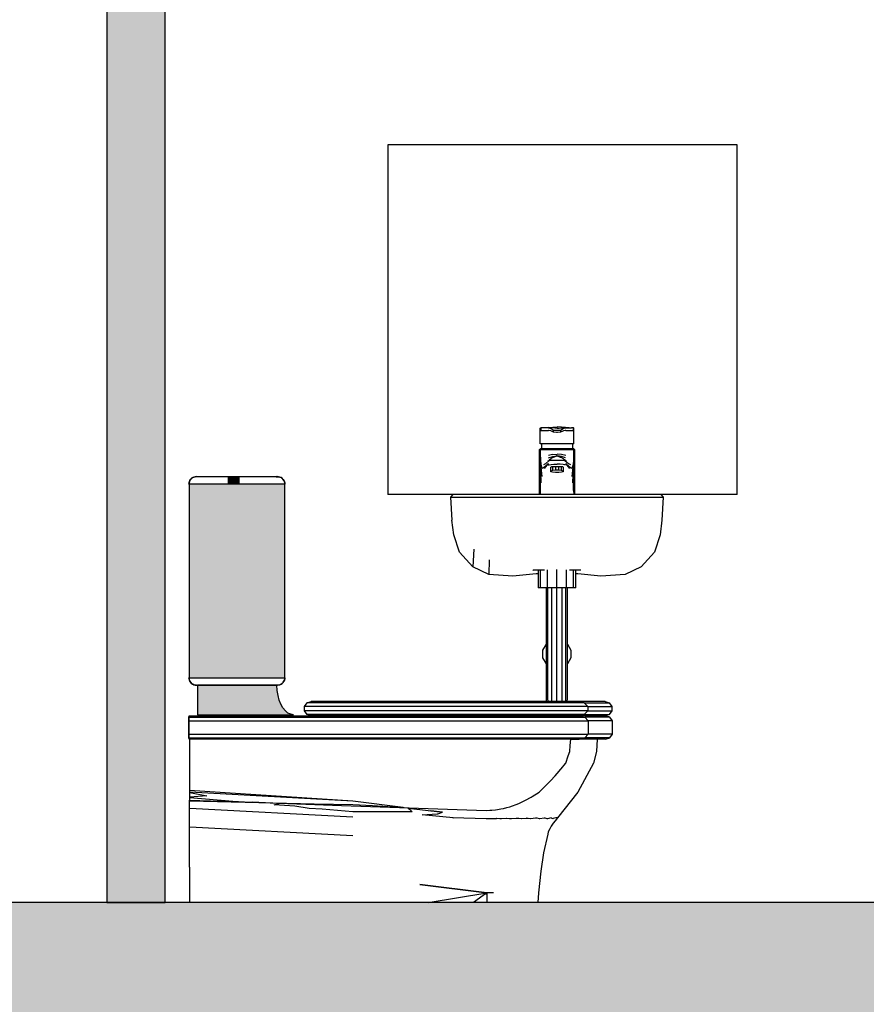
# Model space of a CAD drawing. Header units: metres. Extents: x -1 to 430, y -65 to 31.
# Tile 6 of 36: x 300.2 to 301.66, y -58.48 to -56.8. Entities that reach past the tile are written whole.
import ezdxf

# ---------------------------------------------------------------- set-up
doc = ezdxf.new("R2010")
doc.units = ezdxf.units.M
doc.linetypes.add('CONTINUA', pattern=[0])
doc.layers.add('+++++ CÀLCUL SECCIÓ E', color=7, linetype='CONTINUA', lineweight=25)

msp = doc.modelspace()

# ---------------------------------------------------------------- hatches: boundary and pattern name
at = {"layer": '+++++ CÀLCUL SECCIÓ E', "linetype": 'CONTINUA', "lineweight": 25, "true_color": 0xa0a0a0, "transparency": 33554687}
msp.add_hatch(color=253, dxfattribs=at).paths.add_polyline_path([(300.4517, -55.31), (300.3517, -55.31), (300.3517, -58.31), (300.4517, -58.31)])
at = {"layer": '+++++ CÀLCUL SECCIÓ E', "linetype": 'CONTINUA', "lineweight": 25, "true_color": 0x656565, "transparency": 33554687}
for points in [[(300.6571, -57.592), (300.4928, -57.592), (300.4928, -57.9245), (300.6571, -57.9245)], [(300.5786, -57.591), (300.5786, -57.5794), (300.5598, -57.5794), (300.5598, -57.591)], [(300.6627, -57.9851), (300.6582, -57.9813), (300.6541, -57.9763), (300.6506, -57.97), (300.6477, -57.9628), (300.6456, -57.9548), (300.6443, -57.9463), (300.6438, -57.9375), (300.5074, -57.9375), (300.5074, -57.988), (300.6719, -57.988), (300.6676, -57.9873)]]:
    msp.add_hatch(color=251, dxfattribs=at).paths.add_polyline_path(points)
at = {"layer": '+++++ CÀLCUL SECCIÓ E', "linetype": 'CONTINUA', "lineweight": 25, "true_color": 0xababab, "transparency": 33554687}
msp.add_hatch(color=253, dxfattribs=at).paths.add_polyline_path([(313.5826, -58.31), (279.9437, -58.31), (279.9437, -58.66), (313.5826, -58.66)])

# ---------------------------------------------------------------- linework, layer by layer
at = {"layer": '+++++ CÀLCUL SECCIÓ E', "color": 7, "linetype": 'CONTINUA', "lineweight": 25, "transparency": 33554687}
for p, q in [((300.3517, -55.31), (300.3517, -58.31)), ((300.4517, -58.31), (300.4517, -55.31)), ((300.8341, -57.01), (300.8341, -57.61)), ((301.4341, -57.01), (300.8341, -57.01)), ((301.4341, -57.61), (301.4341, -57.01)), ((301.0957, -57.4963), (301.0967, -57.4956)), ((301.0957, -57.523), (301.0957, -57.4963)), ((301.0967, -57.4956), (301.0967, -57.5)), ((301.0967, -57.5), (301.0967, -57.4956)), ((301.0997, -57.4956), (301.0967, -57.4956)), ((301.0967, -57.5), (301.0997, -57.5)), ((301.1097, -57.4956), (301.0997, -57.4956)), ((301.0997, -57.5), (301.1097, -57.5)), ((301.1103, -57.495), (301.1042, -57.4956)), ((301.1107, -57.4958), (301.1097, -57.4956)), ((301.1097, -57.4956), (301.1145, -57.4956)), ((301.1107, -57.5), (301.1097, -57.5)), ((301.1103, -57.495), (301.1172, -57.4945)), ((301.1107, -57.4958), (301.1139, -57.497)), ((301.1139, -57.501), (301.1107, -57.5)), ((301.1139, -57.497), (301.1161, -57.498)), ((301.1161, -57.502), (301.1139, -57.501)), ((301.1182, -57.4957), (301.1145, -57.4956)), ((301.1161, -57.498), (301.1188, -57.4995)), ((301.1188, -57.503), (301.1161, -57.502)), ((301.1172, -57.4945), (301.1247, -57.494)), ((301.121, -57.4959), (301.1182, -57.4957)), ((301.1188, -57.503), (301.1188, -57.4995)), ((301.1188, -57.4995), (301.1238, -57.4995)), ((301.1238, -57.5035), (301.1188, -57.503)), ((301.1229, -57.4959), (301.121, -57.4959)), ((301.1242, -57.496), (301.1229, -57.4959)), ((301.1238, -57.4995), (301.1256, -57.4995)), ((301.1256, -57.5035), (301.1238, -57.5035)), ((301.1247, -57.496), (301.1242, -57.496)), ((301.1247, -57.496), (301.1247, -57.494)), ((301.1322, -57.4945), (301.1247, -57.494)), ((301.1247, -57.496), (301.1252, -57.496)), ((301.1252, -57.496), (301.1265, -57.4959)), ((301.1256, -57.4995), (301.1306, -57.4995)), ((301.1306, -57.503), (301.1256, -57.5035)), ((301.1265, -57.4959), (301.1284, -57.4959)), ((301.1284, -57.4959), (301.1312, -57.4957)), ((301.1306, -57.4995), (301.1333, -57.498)), ((301.1306, -57.4995), (301.1306, -57.503)), ((301.1333, -57.502), (301.1306, -57.503)), ((301.1312, -57.4957), (301.1349, -57.4956)), ((301.1391, -57.495), (301.1322, -57.4945)), ((301.1333, -57.498), (301.1355, -57.497)), ((301.1355, -57.501), (301.1333, -57.502)), ((301.1349, -57.4956), (301.1397, -57.4956)), ((301.1355, -57.497), (301.1387, -57.4958)), ((301.1387, -57.5), (301.1355, -57.501)), ((301.1387, -57.4958), (301.1397, -57.4956)), ((301.1397, -57.5), (301.1387, -57.5)), ((301.1452, -57.4956), (301.1391, -57.495)), ((301.1397, -57.4956), (301.1497, -57.4956)), ((301.1397, -57.5), (301.1497, -57.5)), ((301.1527, -57.4956), (301.1497, -57.4956)), ((301.1497, -57.5), (301.1527, -57.5)), ((301.1527, -57.5), (301.1527, -57.4956)), ((301.1537, -57.4963), (301.1527, -57.4956)), ((301.1527, -57.5), (301.1527, -57.4956)), ((301.1537, -57.523), (301.1537, -57.4963)), ((301.0967, -57.523), (301.0957, -57.523)), ((301.0996, -57.523), (301.0967, -57.523)), ((301.0977, -57.523), (301.0977, -57.531)), ((301.1042, -57.523), (301.0996, -57.523)), ((301.1103, -57.523), (301.1042, -57.523)), ((301.1172, -57.523), (301.1103, -57.523)), ((301.1247, -57.523), (301.1172, -57.523)), ((301.1322, -57.523), (301.1247, -57.523)), ((301.1391, -57.523), (301.1322, -57.523)), ((301.1452, -57.523), (301.1391, -57.523)), ((301.1498, -57.523), (301.1452, -57.523)), ((301.1527, -57.523), (301.1498, -57.523)), ((301.1517, -57.531), (301.1517, -57.523)), ((301.1537, -57.523), (301.1527, -57.523)), ((301.0947, -57.533), (301.0967, -57.531)), ((301.0947, -57.61), (301.0947, -57.533)), ((301.0947, -57.533), (301.0958, -57.533)), ((301.0987, -57.533), (301.0958, -57.533)), ((301.0958, -57.533), (301.0958, -57.5398)), ((301.0958, -57.533), (301.0987, -57.533)), ((301.0958, -57.61), (301.0958, -57.5398)), ((301.0958, -57.5398), (301.0961, -57.551)), ((301.0964, -57.603), (301.0958, -57.5398)), ((301.0967, -57.531), (301.0977, -57.531)), ((301.0967, -57.531), (301.0977, -57.531)), ((301.0977, -57.531), (301.1005, -57.531)), ((301.0977, -57.531), (301.1005, -57.531)), ((301.1035, -57.533), (301.0987, -57.533)), ((301.0987, -57.533), (301.1035, -57.533)), ((301.1005, -57.531), (301.1049, -57.531)), ((301.1005, -57.531), (301.1049, -57.531)), ((301.1098, -57.533), (301.1035, -57.533)), ((301.1035, -57.533), (301.1098, -57.533)), ((301.1049, -57.531), (301.1108, -57.531)), ((301.1049, -57.531), (301.1108, -57.531)), ((301.117, -57.533), (301.1098, -57.533)), ((301.1098, -57.533), (301.117, -57.533)), ((301.1171, -57.5416), (301.1099, -57.543)), ((301.1108, -57.531), (301.1174, -57.531)), ((301.1108, -57.531), (301.1174, -57.531)), ((301.1247, -57.533), (301.117, -57.533)), ((301.117, -57.533), (301.1247, -57.533)), ((301.1171, -57.5416), (301.1247, -57.5409)), ((301.1174, -57.531), (301.1247, -57.531)), ((301.1174, -57.531), (301.1247, -57.531)), ((301.1247, -57.531), (301.132, -57.531)), ((301.1247, -57.531), (301.132, -57.531)), ((301.1324, -57.533), (301.1247, -57.533)), ((301.1247, -57.533), (301.1324, -57.533)), ((301.1323, -57.5416), (301.1247, -57.5409)), ((301.132, -57.531), (301.1386, -57.531)), ((301.132, -57.531), (301.1386, -57.531)), ((301.1395, -57.543), (301.1323, -57.5416)), ((301.1396, -57.533), (301.1324, -57.533)), ((301.1324, -57.533), (301.1396, -57.533)), ((301.1386, -57.531), (301.1445, -57.531)), ((301.1386, -57.531), (301.1445, -57.531)), ((301.1459, -57.533), (301.1396, -57.533)), ((301.1396, -57.533), (301.1459, -57.533)), ((301.1445, -57.531), (301.1489, -57.531)), ((301.1445, -57.531), (301.1489, -57.531)), ((301.1507, -57.533), (301.1459, -57.533)), ((301.1459, -57.533), (301.1507, -57.533)), ((301.1489, -57.531), (301.1517, -57.531)), ((301.1489, -57.531), (301.1517, -57.531)), ((301.1536, -57.533), (301.1507, -57.533)), ((301.1507, -57.533), (301.1536, -57.533)), ((301.1517, -57.531), (301.1527, -57.531)), ((301.1517, -57.531), (301.1527, -57.531)), ((301.1527, -57.531), (301.1547, -57.533)), ((301.153, -57.603), (301.1536, -57.533)), ((301.1533, -57.551), (301.1536, -57.533)), ((301.1536, -57.533), (301.1536, -57.61)), ((301.1536, -57.533), (301.1547, -57.533)), ((301.1547, -57.533), (301.1547, -57.61)), ((301.0961, -57.551), (301.0968, -57.558)), ((301.0975, -57.59), (301.0961, -57.551)), ((301.0968, -57.558), (301.0982, -57.563)), ((301.099, -57.579), (301.0968, -57.558)), ((301.1017, -57.5585), (301.1051, -57.557)), ((301.103, -57.5655), (301.1097, -57.5566)), ((301.1037, -57.562), (301.1097, -57.5566)), ((301.1051, -57.557), (301.1107, -57.5523)), ((301.1087, -57.553), (301.1137, -57.549)), ((301.1101, -57.547), (301.1172, -57.5448)), ((301.1107, -57.5523), (301.1117, -57.5518)), ((301.1128, -57.5497), (301.1111, -57.5505)), ((301.1113, -57.5591), (301.1143, -57.5585)), ((301.1117, -57.5518), (301.1147, -57.5513)), ((301.1176, -57.5465), (301.1137, -57.549)), ((301.1143, -57.5585), (301.1192, -57.558)), ((301.1147, -57.5513), (301.1197, -57.5509)), ((301.1172, -57.5448), (301.1238, -57.5437)), ((301.1214, -57.545), (301.1176, -57.5465)), ((301.1239, -57.5441), (301.1182, -57.5463)), ((301.1192, -57.558), (301.1247, -57.5579)), ((301.1243, -57.5439), (301.1196, -57.546)), ((301.1197, -57.5509), (301.1247, -57.5508)), ((301.1245, -57.5431), (301.1225, -57.5446)), ((301.1243, -57.5434), (301.1237, -57.5441)), ((301.1245, -57.5432), (301.1239, -57.5441)), ((301.1247, -57.5428), (301.1241, -57.544)), ((301.1247, -57.5428), (301.1243, -57.5439)), ((301.1247, -57.5438), (301.1247, -57.5428)), ((301.1251, -57.5439), (301.1247, -57.5428)), ((301.1253, -57.544), (301.1247, -57.5428)), ((301.1247, -57.5508), (301.1297, -57.5509)), ((301.1302, -57.558), (301.1247, -57.5579)), ((301.1268, -57.5446), (301.1248, -57.5431)), ((301.1254, -57.5441), (301.1249, -57.5432)), ((301.1256, -57.5441), (301.125, -57.5434)), ((301.1251, -57.5439), (301.1298, -57.546)), ((301.1312, -57.5463), (301.1254, -57.5441)), ((301.1322, -57.5448), (301.1255, -57.5437)), ((301.1318, -57.5465), (301.1279, -57.545)), ((301.1297, -57.5509), (301.1347, -57.5513)), ((301.1351, -57.5585), (301.1302, -57.558)), ((301.1357, -57.549), (301.1318, -57.5465)), ((301.1393, -57.547), (301.1322, -57.5448)), ((301.1347, -57.5513), (301.1377, -57.5518)), ((301.1381, -57.5591), (301.1351, -57.5585)), ((301.1357, -57.549), (301.1407, -57.553)), ((301.1383, -57.5505), (301.1366, -57.5497)), ((301.1377, -57.5518), (301.1387, -57.5523)), ((301.1387, -57.5523), (301.1443, -57.557)), ((301.1397, -57.5566), (301.1457, -57.562)), ((301.1464, -57.5655), (301.1397, -57.5566)), ((301.1443, -57.557), (301.1477, -57.5585)), ((301.1504, -57.579), (301.1526, -57.558)), ((301.1512, -57.563), (301.1526, -57.558)), ((301.1519, -57.59), (301.1533, -57.551)), ((301.1526, -57.558), (301.1533, -57.551)), ((301.0982, -57.563), (301.0997, -57.565)), ((301.0997, -57.565), (301.1037, -57.562)), ((301.1101, -57.5598), (301.1113, -57.5591)), ((301.1141, -57.5631), (301.1151, -57.5628)), ((301.1141, -57.5699), (301.1141, -57.5631)), ((301.1169, -57.5689), (301.1141, -57.5699)), ((301.1141, -57.571), (301.1141, -57.5699)), ((301.1169, -57.5719), (301.1141, -57.571)), ((301.1159, -57.5628), (301.1151, -57.5628)), ((301.1163, -57.5628), (301.1159, -57.5628)), ((301.1167, -57.5627), (301.1163, -57.5628)), ((301.1169, -57.5626), (301.1167, -57.5627)), ((301.1169, -57.5626), (301.1169, -57.5689)), ((301.1178, -57.5628), (301.1169, -57.5626)), ((301.1219, -57.5685), (301.1169, -57.5689)), ((301.1219, -57.5724), (301.1169, -57.5719)), ((301.119, -57.5628), (301.1178, -57.5628)), ((301.1193, -57.5628), (301.119, -57.5628)), ((301.1212, -57.5627), (301.1193, -57.5628)), ((301.1217, -57.5626), (301.1212, -57.5627)), ((301.1219, -57.5626), (301.1217, -57.5626)), ((301.1219, -57.5626), (301.1219, -57.5685)), ((301.1221, -57.5626), (301.1219, -57.5626)), ((301.1247, -57.5685), (301.1219, -57.5685)), ((301.1247, -57.5724), (301.1219, -57.5724)), ((301.1247, -57.5627), (301.1221, -57.5626)), ((301.1272, -57.5626), (301.1247, -57.5627)), ((301.1275, -57.5685), (301.1247, -57.5685)), ((301.1275, -57.5724), (301.1247, -57.5724)), ((301.1275, -57.5626), (301.1272, -57.5626)), ((301.1275, -57.5685), (301.1275, -57.5626)), ((301.1277, -57.5626), (301.1275, -57.5626)), ((301.1325, -57.5689), (301.1275, -57.5685)), ((301.1325, -57.5719), (301.1275, -57.5724)), ((301.13, -57.5628), (301.1277, -57.5626)), ((301.1304, -57.5628), (301.13, -57.5628)), ((301.1315, -57.5628), (301.1304, -57.5628)), ((301.132, -57.5627), (301.1315, -57.5628)), ((301.1325, -57.5626), (301.132, -57.5627)), ((301.1325, -57.5689), (301.1325, -57.5626)), ((301.1327, -57.5627), (301.1325, -57.5626)), ((301.1353, -57.5699), (301.1325, -57.5689)), ((301.1353, -57.571), (301.1325, -57.5719)), ((301.133, -57.5628), (301.1327, -57.5627)), ((301.1335, -57.5628), (301.133, -57.5628)), ((301.1343, -57.5628), (301.1335, -57.5628)), ((301.1343, -57.5628), (301.1353, -57.5631)), ((301.1353, -57.5631), (301.1353, -57.5699)), ((301.1353, -57.5699), (301.1353, -57.571)), ((301.1393, -57.5598), (301.1381, -57.5591)), ((301.1457, -57.562), (301.1497, -57.565)), ((301.1497, -57.565), (301.1512, -57.563)), ((300.4928, -57.59), (300.4926, -57.592)), ((300.4926, -57.592), (300.4928, -57.5903)), ((300.4926, -57.592), (300.4926, -57.592)), ((300.4928, -57.592), (300.4926, -57.592)), ((300.4934, -57.588), (300.4928, -57.59)), ((300.4928, -57.59), (300.4933, -57.5883)), ((300.4928, -57.5903), (300.4928, -57.59)), ((300.4928, -57.592), (300.4928, -57.9245)), ((300.6571, -57.592), (300.4928, -57.592)), ((300.4933, -57.5883), (300.4934, -57.588)), ((300.4944, -57.586), (300.4934, -57.588)), ((300.4934, -57.588), (300.4942, -57.5863)), ((300.4942, -57.5863), (300.4944, -57.586)), ((300.4957, -57.584), (300.4944, -57.586)), ((300.4944, -57.586), (300.4955, -57.5843)), ((300.4955, -57.5843), (300.4957, -57.584)), ((300.4973, -57.582), (300.4957, -57.584)), ((300.4957, -57.584), (300.4971, -57.5823)), ((300.4971, -57.5823), (300.4973, -57.582)), ((300.4992, -57.581), (300.4973, -57.582)), ((300.4973, -57.582), (300.4989, -57.5812)), ((300.4989, -57.5812), (300.4992, -57.581)), ((300.5013, -57.58), (300.4992, -57.581)), ((300.4992, -57.581), (300.501, -57.5802)), ((300.501, -57.5802), (300.5013, -57.58)), ((300.5035, -57.5795), (300.5013, -57.58)), ((300.5013, -57.58), (300.5032, -57.5796)), ((300.5032, -57.5796), (300.5035, -57.5795)), ((300.5058, -57.579), (300.5035, -57.5795)), ((300.5035, -57.5795), (300.5054, -57.5791)), ((300.5054, -57.5791), (300.5058, -57.579)), ((300.5058, -57.579), (300.5058, -57.579)), ((300.5058, -57.579), (300.5278, -57.579)), ((300.5278, -57.579), (300.5282, -57.579)), ((300.5282, -57.579), (300.5543, -57.579)), ((300.5543, -57.579), (300.5544, -57.579)), ((300.5544, -57.579), (300.5581, -57.579)), ((300.5581, -57.579), (300.5619, -57.579)), ((300.5598, -57.5794), (300.5598, -57.591)), ((300.5786, -57.5794), (300.5598, -57.5794)), ((300.5598, -57.591), (300.5786, -57.591)), ((300.5619, -57.579), (300.5765, -57.579)), ((300.5765, -57.579), (300.5804, -57.579)), ((300.5786, -57.591), (300.5786, -57.5794)), ((300.5804, -57.579), (300.5841, -57.579)), ((300.5841, -57.579), (300.5841, -57.579)), ((300.5841, -57.579), (300.6441, -57.579)), ((300.6425, -57.579), (300.6425, -57.5795)), ((300.6451, -57.5795), (300.6425, -57.579)), ((300.6425, -57.5795), (300.6451, -57.5795)), ((300.6439, -57.579), (300.6451, -57.5795)), ((300.6462, -57.5795), (300.6439, -57.579)), ((300.6441, -57.579), (300.6441, -57.579)), ((300.6441, -57.579), (300.6445, -57.5791)), ((300.6464, -57.5795), (300.6441, -57.579)), ((300.6445, -57.5791), (300.6464, -57.5795)), ((300.6451, -57.5795), (300.6462, -57.5795)), ((300.6464, -57.5795), (300.6468, -57.5796)), ((300.6486, -57.58), (300.6464, -57.5795)), ((300.6468, -57.5796), (300.6486, -57.58)), ((300.6486, -57.58), (300.6489, -57.5802)), ((300.6507, -57.581), (300.6486, -57.58)), ((300.6489, -57.5802), (300.6507, -57.581)), ((300.6507, -57.581), (300.651, -57.5812)), ((300.6526, -57.582), (300.6507, -57.581)), ((300.651, -57.5812), (300.6526, -57.582)), ((300.6526, -57.582), (300.6528, -57.5823)), ((300.6542, -57.584), (300.6526, -57.582)), ((300.6528, -57.5823), (300.6542, -57.584)), ((300.6542, -57.584), (300.6544, -57.5843)), ((300.6555, -57.586), (300.6542, -57.584)), ((300.6544, -57.5843), (300.6555, -57.586)), ((300.6555, -57.586), (300.6557, -57.5863)), ((300.6565, -57.588), (300.6555, -57.586)), ((300.6557, -57.5863), (300.6565, -57.588)), ((300.6565, -57.588), (300.6566, -57.5883)), ((300.6571, -57.59), (300.6565, -57.588)), ((300.6566, -57.5883), (300.6571, -57.59)), ((300.6571, -57.59), (300.6571, -57.5903)), ((300.6573, -57.592), (300.6571, -57.59)), ((300.6571, -57.5903), (300.6573, -57.592)), ((300.6571, -57.9245), (300.6571, -57.592)), ((300.6573, -57.592), (300.6571, -57.592)), ((300.6573, -57.592), (300.6573, -57.592)), ((301.0962, -57.61), (301.0964, -57.603)), ((301.153, -57.603), (301.1532, -57.61)), ((300.9457, -57.61), (300.8341, -57.61)), ((300.9458, -57.61), (300.9417, -57.6147)), ((300.9417, -57.6147), (300.943, -57.6147)), ((300.9417, -57.6147), (300.9441, -57.6542)), ((300.943, -57.6147), (300.9472, -57.6147)), ((300.9452, -57.6107), (300.9457, -57.61)), ((300.9458, -57.61), (300.9457, -57.61)), ((300.947, -57.61), (300.9458, -57.61)), ((300.9511, -57.61), (300.947, -57.61)), ((300.9472, -57.6147), (300.9553, -57.6147)), ((300.9591, -57.61), (300.9511, -57.61)), ((300.9553, -57.6147), (300.968, -57.6147)), ((300.9715, -57.61), (300.9591, -57.61)), ((300.968, -57.6147), (300.9854, -57.6147)), ((300.9885, -57.61), (300.9715, -57.61)), ((300.9854, -57.6147), (301.0071, -57.6147)), ((301.0098, -57.61), (300.9885, -57.61)), ((301.0071, -57.6147), (301.0328, -57.6147)), ((301.035, -57.61), (301.0098, -57.61)), ((301.0328, -57.6147), (301.0615, -57.6147)), ((301.0632, -57.61), (301.035, -57.61)), ((301.0615, -57.6147), (301.0923, -57.6147)), ((301.0933, -57.61), (301.0632, -57.61)), ((301.0923, -57.6147), (301.1241, -57.6147)), ((301.1244, -57.61), (301.0933, -57.61)), ((301.1241, -57.6147), (301.1558, -57.6147)), ((301.1555, -57.61), (301.1244, -57.61)), ((301.1857, -57.61), (301.1555, -57.61)), ((301.1558, -57.6147), (301.1866, -57.6147)), ((301.2139, -57.61), (301.1857, -57.61)), ((301.1866, -57.6147), (301.2154, -57.6147)), ((301.239, -57.61), (301.2139, -57.61)), ((301.2154, -57.6147), (301.2411, -57.6147)), ((301.2603, -57.61), (301.239, -57.61)), ((301.2411, -57.6147), (301.2628, -57.6147)), ((301.2774, -57.61), (301.2603, -57.61)), ((301.2628, -57.6147), (301.2802, -57.6147)), ((301.2898, -57.61), (301.2774, -57.61)), ((301.2802, -57.6147), (301.2929, -57.6147)), ((301.2977, -57.61), (301.2898, -57.61)), ((301.2929, -57.6147), (301.301, -57.6147)), ((301.3018, -57.61), (301.2977, -57.61)), ((301.301, -57.6147), (301.3051, -57.6147)), ((301.3031, -57.61), (301.3018, -57.61)), ((301.4341, -57.61), (301.3031, -57.61)), ((301.3031, -57.61), (301.3031, -57.61)), ((301.3031, -57.61), (301.3069, -57.6147)), ((301.3069, -57.6147), (301.3048, -57.6542)), ((301.3051, -57.6147), (301.3065, -57.6147)), ((301.3065, -57.6147), (301.3069, -57.6147)), ((300.9474, -57.6795), (300.9441, -57.6542)), ((301.3048, -57.6542), (301.3015, -57.6795)), ((300.9571, -57.7087), (300.9474, -57.6795)), ((301.3015, -57.6795), (301.2918, -57.7087)), ((300.9799, -57.734), (300.9571, -57.7087)), ((300.9815, -57.7036), (300.9799, -57.734)), ((301.2918, -57.7087), (301.269, -57.734)), ((301.008, -57.7224), (301.0075, -57.7472)), ((301.0075, -57.7472), (300.9799, -57.734)), ((301.0832, -57.7399), (301.0835, -57.7399)), ((301.0845, -57.7399), (301.0835, -57.7399)), ((301.0863, -57.7399), (301.0845, -57.7399)), ((301.0892, -57.7399), (301.0863, -57.7399)), ((301.0931, -57.7399), (301.0892, -57.7399)), ((301.092, -57.7399), (301.092, -57.77)), ((301.098, -57.7399), (301.0931, -57.7399)), ((301.0963, -57.77), (301.0963, -57.7399)), ((301.1029, -57.7399), (301.098, -57.7399)), ((301.1082, -57.77), (301.1082, -57.7393)), ((301.1244, -57.77), (301.1244, -57.7388)), ((301.1407, -57.77), (301.1407, -57.7393)), ((301.1509, -57.7399), (301.146, -57.7399)), ((301.1558, -57.7399), (301.1509, -57.7399)), ((301.1526, -57.77), (301.1526, -57.7399)), ((301.1597, -57.7399), (301.1558, -57.7399)), ((301.1569, -57.77), (301.1569, -57.7399)), ((301.1626, -57.7399), (301.1597, -57.7399)), ((301.1644, -57.7399), (301.1626, -57.7399)), ((301.1653, -57.7399), (301.1644, -57.7399)), ((301.1656, -57.7399), (301.1653, -57.7399)), ((301.269, -57.734), (301.2414, -57.7472)), ((301.0489, -57.75), (301.0075, -57.7472)), ((301.0887, -57.7462), (301.0489, -57.75)), ((301.092, -57.746), (301.0887, -57.7462)), ((301.1602, -57.7462), (301.1569, -57.746)), ((301.2, -57.75), (301.1602, -57.7462)), ((301.2414, -57.7472), (301.2, -57.75)), ((301.0963, -57.77), (301.092, -57.77)), ((301.1082, -57.77), (301.0963, -57.77)), ((301.1064, -57.961), (301.1064, -57.77)), ((301.1244, -57.77), (301.1082, -57.77)), ((301.1088, -57.961), (301.1088, -57.77)), ((301.1154, -57.961), (301.1154, -57.7699)), ((301.1244, -57.961), (301.1244, -57.77)), ((301.1407, -57.77), (301.1244, -57.77)), ((301.1334, -57.961), (301.1334, -57.7699)), ((301.14, -57.961), (301.14, -57.77)), ((301.1526, -57.77), (301.1407, -57.77)), ((301.1424, -57.961), (301.1424, -57.77)), ((301.1569, -57.77), (301.1526, -57.77)), ((301.1004, -57.8772), (301.1064, -57.8669)), ((301.1004, -57.8901), (301.1004, -57.8772)), ((301.1424, -57.8669), (301.1484, -57.8772)), ((301.1484, -57.8772), (301.1484, -57.8901)), ((301.1064, -57.9005), (301.1004, -57.8901)), ((301.1484, -57.8901), (301.1424, -57.9005)), ((300.4926, -57.9245), (300.4926, -57.9245)), ((300.4928, -57.9245), (300.4926, -57.9245)), ((300.4926, -57.9245), (300.4928, -57.9262)), ((300.4928, -57.9265), (300.4926, -57.9245)), ((300.4928, -57.9245), (300.6571, -57.9245)), ((300.4928, -57.9262), (300.4928, -57.9265)), ((300.4928, -57.9265), (300.4933, -57.9282)), ((300.4934, -57.9285), (300.4928, -57.9265)), ((300.4933, -57.9282), (300.4934, -57.9285)), ((300.4934, -57.9285), (300.4942, -57.9302)), ((300.4944, -57.9305), (300.4934, -57.9285)), ((300.4942, -57.9302), (300.4944, -57.9305)), ((300.6565, -57.9285), (300.6555, -57.9305)), ((300.6555, -57.9305), (300.6557, -57.9302)), ((300.6557, -57.9302), (300.6565, -57.9285)), ((300.6571, -57.9265), (300.6565, -57.9285)), ((300.6565, -57.9285), (300.6566, -57.9282)), ((300.6566, -57.9282), (300.6571, -57.9265)), ((300.6571, -57.9262), (300.6573, -57.9245)), ((300.6573, -57.9245), (300.6571, -57.9245)), ((300.6573, -57.9245), (300.6571, -57.9265)), ((300.6571, -57.9265), (300.6571, -57.9262)), ((300.6573, -57.9245), (300.6573, -57.9245)), ((300.4944, -57.9305), (300.4955, -57.9322)), ((300.4957, -57.9325), (300.4944, -57.9305)), ((300.4955, -57.9322), (300.4957, -57.9325)), ((300.4957, -57.9325), (300.4971, -57.9342)), ((300.4973, -57.9345), (300.4957, -57.9325)), ((300.4971, -57.9342), (300.4973, -57.9345)), ((300.4973, -57.9345), (300.4989, -57.9354)), ((300.4992, -57.9355), (300.4973, -57.9345)), ((300.4989, -57.9354), (300.4992, -57.9355)), ((300.4992, -57.9355), (300.501, -57.9364)), ((300.5013, -57.9365), (300.4992, -57.9355)), ((300.501, -57.9364), (300.5013, -57.9365)), ((300.5013, -57.9365), (300.5032, -57.9369)), ((300.5035, -57.937), (300.5013, -57.9365)), ((300.5032, -57.9369), (300.5035, -57.937)), ((300.5035, -57.937), (300.5054, -57.9374)), ((300.5058, -57.9375), (300.5035, -57.937)), ((300.5054, -57.9374), (300.5058, -57.9375)), ((300.5058, -57.9375), (300.5058, -57.9375)), ((300.5058, -57.9375), (300.506, -57.9375)), ((300.506, -57.9375), (300.5278, -57.9375)), ((300.5074, -57.9375), (300.5074, -57.988)), ((300.6438, -57.9375), (300.5074, -57.9375)), ((300.5278, -57.9375), (300.5282, -57.9375)), ((300.5282, -57.9375), (300.6441, -57.9375)), ((300.6443, -57.9463), (300.6438, -57.9375)), ((300.6464, -57.937), (300.6441, -57.9375)), ((300.6441, -57.9375), (300.6445, -57.9374)), ((300.6441, -57.9375), (300.6441, -57.9375)), ((300.6456, -57.9548), (300.6443, -57.9463)), ((300.6445, -57.9374), (300.6448, -57.9374)), ((300.6448, -57.9374), (300.6468, -57.9369)), ((300.6486, -57.9365), (300.6464, -57.937)), ((300.6468, -57.9369), (300.6486, -57.9365)), ((300.6507, -57.9355), (300.6486, -57.9365)), ((300.6486, -57.9365), (300.6489, -57.9364)), ((300.6489, -57.9364), (300.6507, -57.9355)), ((300.6526, -57.9345), (300.6507, -57.9355)), ((300.6507, -57.9355), (300.651, -57.9354)), ((300.651, -57.9354), (300.6526, -57.9345)), ((300.6542, -57.9325), (300.6526, -57.9345)), ((300.6526, -57.9345), (300.6528, -57.9342)), ((300.6528, -57.9342), (300.6542, -57.9325)), ((300.6555, -57.9305), (300.6542, -57.9325)), ((300.6542, -57.9325), (300.6544, -57.9322)), ((300.6544, -57.9322), (300.6555, -57.9305)), ((300.6477, -57.9628), (300.6456, -57.9548)), ((300.6506, -57.97), (300.6477, -57.9628)), ((301.1067, -57.9642), (301.1064, -57.961)), ((301.1069, -57.965), (301.1067, -57.9642)), ((301.1091, -57.9642), (301.1088, -57.961)), ((301.1093, -57.965), (301.1091, -57.9642)), ((301.1156, -57.9642), (301.1154, -57.961)), ((301.1157, -57.965), (301.1156, -57.9642)), ((301.1244, -57.9642), (301.1244, -57.961)), ((301.1244, -57.965), (301.1244, -57.9642)), ((301.1332, -57.965), (301.1333, -57.9642)), ((301.1333, -57.9642), (301.1334, -57.961)), ((301.1396, -57.965), (301.1398, -57.9642)), ((301.1398, -57.9642), (301.14, -57.961)), ((301.1419, -57.965), (301.1422, -57.9642)), ((301.1422, -57.9642), (301.1424, -57.961)), ((300.6541, -57.9763), (300.6506, -57.97)), ((300.6582, -57.9813), (300.6541, -57.9763)), ((300.691, -57.9736), (300.6954, -57.9674)), ((300.691, -57.9736), (300.6955, -57.9674)), ((300.691, -57.9814), (300.691, -57.9736)), ((300.691, -57.9814), (300.691, -57.9736)), ((300.691, -57.9736), (300.691, -57.9736)), ((300.691, -57.9736), (300.691, -57.9736)), ((300.6918, -57.9736), (300.691, -57.9736)), ((300.6942, -57.9736), (300.6918, -57.9736)), ((300.6981, -57.9736), (300.6942, -57.9736)), ((300.6954, -57.9674), (300.7026, -57.965)), ((300.6954, -57.9674), (300.6955, -57.9674)), ((300.6955, -57.9674), (300.7026, -57.965)), ((300.6955, -57.9674), (300.6955, -57.9674)), ((300.6961, -57.9674), (300.6955, -57.9674)), ((300.6981, -57.9674), (300.6961, -57.9674)), ((300.7014, -57.9674), (300.6981, -57.9674)), ((300.7033, -57.9736), (300.6981, -57.9736)), ((300.7056, -57.9674), (300.7014, -57.9674)), ((300.7026, -57.965), (300.7026, -57.965)), ((301.1617, -57.965), (300.7026, -57.965)), ((300.7026, -57.965), (300.7026, -57.965)), ((300.7026, -57.965), (300.7027, -57.965)), ((300.7027, -57.965), (300.7031, -57.965)), ((300.7031, -57.965), (300.7045, -57.965)), ((300.7092, -57.9736), (300.7033, -57.9736)), ((300.7045, -57.965), (300.7066, -57.965)), ((300.7105, -57.9674), (300.7056, -57.9674)), ((300.7066, -57.965), (300.7094, -57.965)), ((300.715, -57.9736), (300.7092, -57.9736)), ((300.7094, -57.965), (300.7127, -57.965)), ((300.7154, -57.9674), (300.7105, -57.9674)), ((300.7127, -57.965), (300.7162, -57.965)), ((300.779, -57.9736), (300.715, -57.9736)), ((300.7792, -57.9674), (300.7154, -57.9674)), ((300.7162, -57.965), (300.7794, -57.965)), ((300.9055, -57.9736), (300.779, -57.9736)), ((300.9057, -57.9674), (300.7792, -57.9674)), ((300.7794, -57.965), (300.906, -57.965)), ((300.9707, -57.9736), (300.9055, -57.9736)), ((300.9705, -57.9674), (300.9057, -57.9674)), ((300.906, -57.965), (300.9704, -57.965)), ((300.9704, -57.965), (301.0023, -57.965)), ((301.0033, -57.9674), (300.9705, -57.9674)), ((301.0039, -57.9736), (300.9707, -57.9736)), ((301.0023, -57.965), (301.0339, -57.965)), ((301.0355, -57.9674), (301.0033, -57.9674)), ((301.0365, -57.9736), (301.0039, -57.9736)), ((301.0339, -57.965), (301.0648, -57.965)), ((301.0671, -57.9674), (301.0355, -57.9674)), ((301.0685, -57.9736), (301.0365, -57.9736)), ((301.0648, -57.965), (301.0949, -57.965)), ((301.0977, -57.9674), (301.0671, -57.9674)), ((301.0995, -57.9736), (301.0685, -57.9736)), ((301.0949, -57.965), (301.1237, -57.965)), ((301.1271, -57.9674), (301.0977, -57.9674)), ((301.1293, -57.9736), (301.0995, -57.9736)), ((301.1237, -57.965), (301.1511, -57.965)), ((301.1555, -57.9674), (301.1271, -57.9674)), ((301.1582, -57.9736), (301.1293, -57.9736)), ((301.1511, -57.965), (301.1616, -57.965)), ((301.1667, -57.9674), (301.1555, -57.9674)), ((301.1699, -57.9736), (301.1582, -57.9736)), ((301.1616, -57.965), (301.1617, -57.965)), ((301.1712, -57.965), (301.1617, -57.965)), ((301.1712, -57.965), (301.1617, -57.965)), ((301.1617, -57.965), (301.1714, -57.9674)), ((301.1714, -57.9674), (301.1667, -57.9674)), ((301.1774, -57.9736), (301.1699, -57.9736)), ((301.1797, -57.965), (301.1712, -57.965)), ((301.1797, -57.965), (301.1712, -57.965)), ((301.1714, -57.9674), (301.1767, -57.9674)), ((301.1714, -57.9674), (301.1774, -57.9736)), ((301.1767, -57.9674), (301.1857, -57.9674)), ((301.1774, -57.9736), (301.1774, -57.9814)), ((301.1774, -57.9736), (301.1801, -57.9736)), ((301.1873, -57.965), (301.1797, -57.965)), ((301.1873, -57.965), (301.1797, -57.965)), ((301.1801, -57.9736), (301.1894, -57.9736)), ((301.1857, -57.9674), (301.1935, -57.9674)), ((301.1936, -57.965), (301.1873, -57.965)), ((301.1936, -57.965), (301.1873, -57.965)), ((301.1894, -57.9736), (301.1974, -57.9736)), ((301.1935, -57.9674), (301.2002, -57.9674)), ((301.1988, -57.965), (301.1936, -57.965)), ((301.1988, -57.965), (301.1936, -57.965)), ((301.1974, -57.9736), (301.2043, -57.9736)), ((301.2028, -57.965), (301.1988, -57.965)), ((301.2028, -57.965), (301.1988, -57.965)), ((301.2002, -57.9674), (301.2057, -57.9674)), ((301.2056, -57.965), (301.2028, -57.965)), ((301.2056, -57.965), (301.2028, -57.965)), ((301.2043, -57.9736), (301.2099, -57.9736)), ((301.207, -57.965), (301.2056, -57.965)), ((301.207, -57.965), (301.2056, -57.965)), ((301.2057, -57.9674), (301.2098, -57.9674)), ((301.2072, -57.965), (301.207, -57.965)), ((301.2072, -57.965), (301.207, -57.965)), ((301.2072, -57.965), (301.2144, -57.9674)), ((301.2098, -57.9674), (301.2127, -57.9674)), ((301.2099, -57.9736), (301.2142, -57.9736)), ((301.2127, -57.9674), (301.2142, -57.9674)), ((301.2142, -57.9674), (301.2144, -57.9674)), ((301.2142, -57.9736), (301.2171, -57.9736)), ((301.2144, -57.9674), (301.2188, -57.9736)), ((301.2171, -57.9736), (301.2186, -57.9736)), ((301.2186, -57.9736), (301.2188, -57.9736)), ((301.2188, -57.9736), (301.2188, -57.9814)), ((300.4922, -57.99), (300.4922, -58.03)), ((300.4922, -57.9986), (300.4924, -57.9924)), ((300.4924, -57.9924), (300.4928, -57.99)), ((300.4924, -57.9924), (300.8119, -57.9924)), ((300.4928, -57.99), (300.7026, -57.99)), ((300.5074, -57.988), (300.6719, -57.988)), ((300.6627, -57.9851), (300.6582, -57.9813)), ((300.6676, -57.9873), (300.6627, -57.9851)), ((300.6719, -57.988), (300.6676, -57.9873)), ((300.691, -57.9814), (300.691, -57.9814)), ((300.691, -57.9814), (300.691, -57.9814)), ((300.6918, -57.9814), (300.691, -57.9814)), ((300.6954, -57.9876), (300.691, -57.9814)), ((300.6955, -57.9876), (300.691, -57.9814)), ((300.6942, -57.9814), (300.6918, -57.9814)), ((300.6981, -57.9814), (300.6942, -57.9814)), ((300.6954, -57.9876), (300.6955, -57.9876)), ((300.7026, -57.99), (300.6954, -57.9876)), ((300.6955, -57.9876), (300.6955, -57.9876)), ((300.6961, -57.9876), (300.6955, -57.9876)), ((300.7026, -57.99), (300.6955, -57.9876)), ((300.6981, -57.9876), (300.6961, -57.9876)), ((300.7033, -57.9814), (300.6981, -57.9814)), ((300.7014, -57.9876), (300.6981, -57.9876)), ((300.7056, -57.9876), (300.7014, -57.9876)), ((300.7026, -57.99), (300.7026, -57.99)), ((301.1617, -57.99), (300.7026, -57.99)), ((300.7026, -57.99), (301.1624, -57.99)), ((300.7026, -57.99), (300.7026, -57.99)), ((300.7027, -57.99), (300.7026, -57.99)), ((300.7031, -57.99), (300.7027, -57.99)), ((300.7045, -57.99), (300.7031, -57.99)), ((300.7092, -57.9814), (300.7033, -57.9814)), ((300.7066, -57.99), (300.7045, -57.99)), ((300.7105, -57.9876), (300.7056, -57.9876)), ((300.7094, -57.99), (300.7066, -57.99)), ((300.715, -57.9814), (300.7092, -57.9814)), ((300.7127, -57.99), (300.7094, -57.99)), ((300.7154, -57.9876), (300.7105, -57.9876)), ((300.7162, -57.99), (300.7127, -57.99)), ((300.779, -57.9814), (300.715, -57.9814)), ((300.7792, -57.9876), (300.7154, -57.9876)), ((300.7794, -57.99), (300.7162, -57.99)), ((300.9055, -57.9814), (300.779, -57.9814)), ((300.9057, -57.9876), (300.7792, -57.9876)), ((300.906, -57.99), (300.7794, -57.99)), ((300.8119, -57.9924), (300.9687, -57.9924)), ((300.9707, -57.9814), (300.9055, -57.9814)), ((300.9705, -57.9876), (300.9057, -57.9876)), ((300.9529, -57.99), (300.906, -57.99)), ((300.9687, -57.9924), (301.0018, -57.9924)), ((301.0033, -57.9876), (300.9705, -57.9876)), ((301.0039, -57.9814), (300.9707, -57.9814)), ((301.0023, -57.99), (300.9785, -57.99)), ((301.0018, -57.9924), (301.0346, -57.9924)), ((301.0339, -57.99), (301.0023, -57.99)), ((301.0355, -57.9876), (301.0033, -57.9876)), ((301.0365, -57.9814), (301.0039, -57.9814)), ((301.0648, -57.99), (301.0339, -57.99)), ((301.0346, -57.9924), (301.0664, -57.9924)), ((301.0671, -57.9876), (301.0355, -57.9876)), ((301.0685, -57.9814), (301.0365, -57.9814)), ((301.0949, -57.99), (301.0648, -57.99)), ((301.0664, -57.9924), (301.0974, -57.9924)), ((301.0977, -57.9876), (301.0671, -57.9876)), ((301.0995, -57.9814), (301.0685, -57.9814)), ((301.1237, -57.99), (301.0949, -57.99)), ((301.0974, -57.9924), (301.1272, -57.9924)), ((301.1271, -57.9876), (301.0977, -57.9876)), ((301.1293, -57.9814), (301.0995, -57.9814)), ((301.1511, -57.99), (301.1237, -57.99)), ((301.1555, -57.9876), (301.1271, -57.9876)), ((301.1272, -57.9924), (301.1557, -57.9924)), ((301.1582, -57.9814), (301.1293, -57.9814)), ((301.1616, -57.99), (301.1511, -57.99)), ((301.1667, -57.9876), (301.1555, -57.9876)), ((301.1557, -57.9924), (301.1665, -57.9924)), ((301.1699, -57.9814), (301.1582, -57.9814)), ((301.1617, -57.99), (301.1616, -57.99)), ((301.1714, -57.9876), (301.1617, -57.99)), ((301.1624, -57.99), (301.1617, -57.99)), ((301.1617, -57.99), (301.1624, -57.99)), ((301.1711, -57.99), (301.1624, -57.99)), ((301.1624, -57.99), (301.1722, -57.9924)), ((301.1665, -57.9924), (301.1722, -57.9924)), ((301.1714, -57.9876), (301.1667, -57.9876)), ((301.1774, -57.9814), (301.1699, -57.9814)), ((301.1798, -57.99), (301.1711, -57.99)), ((301.1774, -57.9814), (301.1714, -57.9876)), ((301.1714, -57.9876), (301.1767, -57.9876)), ((301.1767, -57.9924), (301.1722, -57.9924)), ((301.1722, -57.9924), (301.1782, -57.9986)), ((301.1767, -57.9876), (301.1857, -57.9876)), ((301.1858, -57.9924), (301.1767, -57.9924)), ((301.1774, -57.9814), (301.1801, -57.9814)), ((301.1875, -57.99), (301.1798, -57.99)), ((301.1801, -57.9814), (301.1894, -57.9814)), ((301.1857, -57.9876), (301.1935, -57.9876)), ((301.1937, -57.9924), (301.1858, -57.9924)), ((301.1939, -57.99), (301.1875, -57.99)), ((301.1894, -57.9814), (301.1974, -57.9814)), ((301.1935, -57.9876), (301.2002, -57.9876)), ((301.2005, -57.9924), (301.1937, -57.9924)), ((301.1992, -57.99), (301.1939, -57.99)), ((301.1974, -57.9814), (301.2043, -57.9814)), ((301.2033, -57.99), (301.1992, -57.99)), ((301.2002, -57.9876), (301.2057, -57.9876)), ((301.206, -57.9924), (301.2005, -57.9924)), ((301.2061, -57.99), (301.2033, -57.99)), ((301.2043, -57.9814), (301.2099, -57.9814)), ((301.2057, -57.9876), (301.2098, -57.9876)), ((301.2103, -57.9924), (301.206, -57.9924)), ((301.2076, -57.99), (301.2061, -57.99)), ((301.2144, -57.9876), (301.2072, -57.99)), ((301.2081, -57.99), (301.2076, -57.99)), ((301.2152, -57.9924), (301.2081, -57.99)), ((301.2098, -57.9876), (301.2127, -57.9876)), ((301.2099, -57.9814), (301.2142, -57.9814)), ((301.2132, -57.9924), (301.2103, -57.9924)), ((301.2127, -57.9876), (301.2142, -57.9876)), ((301.2148, -57.9924), (301.2132, -57.9924)), ((301.2142, -57.9814), (301.2171, -57.9814)), ((301.2142, -57.9876), (301.2144, -57.9876)), ((301.2188, -57.9814), (301.2144, -57.9876)), ((301.2152, -57.9924), (301.2148, -57.9924)), ((301.2197, -57.9986), (301.2152, -57.9924)), ((301.2171, -57.9814), (301.2186, -57.9814)), ((301.2186, -57.9814), (301.2188, -57.9814)), ((300.4922, -58.0214), (300.4922, -57.9986)), ((300.4922, -57.9986), (300.8118, -57.9986)), ((300.8118, -57.9986), (300.9688, -57.9986)), ((300.9688, -57.9986), (301.0023, -57.9986)), ((301.0023, -57.9986), (301.0356, -57.9986)), ((301.0356, -57.9986), (301.0678, -57.9986)), ((301.0678, -57.9986), (301.0991, -57.9986)), ((301.0991, -57.9986), (301.1293, -57.9986)), ((301.1293, -57.9986), (301.1584, -57.9986)), ((301.1584, -57.9986), (301.1696, -57.9986)), ((301.1696, -57.9986), (301.1782, -57.9986)), ((301.1782, -57.9986), (301.1782, -58.0214)), ((301.1801, -57.9986), (301.1782, -57.9986)), ((301.1894, -57.9986), (301.1801, -57.9986)), ((301.1976, -57.9986), (301.1894, -57.9986)), ((301.2046, -57.9986), (301.1976, -57.9986)), ((301.2103, -57.9986), (301.2046, -57.9986)), ((301.2146, -57.9986), (301.2103, -57.9986)), ((301.2176, -57.9986), (301.2146, -57.9986)), ((301.2192, -57.9986), (301.2176, -57.9986)), ((301.2197, -57.9986), (301.2192, -57.9986)), ((301.2197, -58.0214), (301.2197, -57.9986)), ((300.4924, -58.0276), (300.4922, -58.0214)), ((300.4922, -58.0214), (300.8118, -58.0214)), ((300.4928, -58.03), (300.4924, -58.0276)), ((300.4924, -58.0276), (300.8119, -58.0276)), ((301.1481, -58.03), (300.4928, -58.03)), ((300.4935, -58.03), (300.4935, -58.051)), ((301.0032, -58.03), (300.4935, -58.03)), ((300.8118, -58.0214), (300.9688, -58.0214)), ((300.8119, -58.0276), (300.9687, -58.0276)), ((300.9687, -58.0276), (301.0018, -58.0276)), ((300.9688, -58.0214), (301.0023, -58.0214)), ((301.0018, -58.0276), (301.0346, -58.0276)), ((301.0023, -58.0214), (301.0356, -58.0214)), ((301.0178, -58.03), (301.0032, -58.03)), ((301.0325, -58.03), (301.0178, -58.03)), ((301.047, -58.03), (301.0325, -58.03)), ((301.0346, -58.0276), (301.0664, -58.0276)), ((301.0356, -58.0214), (301.0678, -58.0214)), ((301.0614, -58.03), (301.047, -58.03)), ((301.0756, -58.03), (301.0614, -58.03)), ((301.0664, -58.0276), (301.0974, -58.0276)), ((301.0678, -58.0214), (301.0991, -58.0214)), ((301.0896, -58.03), (301.0756, -58.03)), ((301.1032, -58.03), (301.0896, -58.03)), ((301.0974, -58.0276), (301.1272, -58.0276)), ((301.0991, -58.0214), (301.1293, -58.0214)), ((301.1164, -58.03), (301.1032, -58.03)), ((301.1299, -58.03), (301.1164, -58.03)), ((301.1272, -58.0276), (301.1557, -58.0276)), ((301.1293, -58.0214), (301.1584, -58.0214)), ((301.142, -58.03), (301.1299, -58.03)), ((301.1481, -58.03), (301.142, -58.03)), ((301.1473, -58.0408), (301.1481, -58.03)), ((301.1624, -58.03), (301.1481, -58.03)), ((301.1481, -58.03), (301.1532, -58.03)), ((301.1532, -58.03), (301.1624, -58.03)), ((301.1557, -58.0276), (301.1665, -58.0276)), ((301.1584, -58.0214), (301.1696, -58.0214)), ((301.1722, -58.0276), (301.1624, -58.03)), ((301.1711, -58.03), (301.1624, -58.03)), ((301.1624, -58.03), (301.1624, -58.03)), ((301.1665, -58.0276), (301.1722, -58.0276)), ((301.1696, -58.0214), (301.1782, -58.0214)), ((301.1798, -58.03), (301.1711, -58.03)), ((301.1782, -58.0214), (301.1722, -58.0276)), ((301.1767, -58.0276), (301.1722, -58.0276)), ((301.1858, -58.0276), (301.1767, -58.0276)), ((301.1801, -58.0214), (301.1782, -58.0214)), ((301.1875, -58.03), (301.1798, -58.03)), ((301.1894, -58.0214), (301.1801, -58.0214)), ((301.1937, -58.0276), (301.1858, -58.0276)), ((301.1939, -58.03), (301.1875, -58.03)), ((301.1976, -58.0214), (301.1894, -58.0214)), ((301.1933, -58.03), (301.1921, -58.051)), ((301.2005, -58.0276), (301.1937, -58.0276)), ((301.1992, -58.03), (301.1939, -58.03)), ((301.2046, -58.0214), (301.1976, -58.0214)), ((301.2033, -58.03), (301.1992, -58.03)), ((301.206, -58.0276), (301.2005, -58.0276)), ((301.2061, -58.03), (301.2033, -58.03)), ((301.2103, -58.0214), (301.2046, -58.0214)), ((301.2103, -58.0276), (301.206, -58.0276)), ((301.2076, -58.03), (301.2061, -58.03)), ((301.2081, -58.03), (301.2076, -58.03)), ((301.2081, -58.03), (301.2152, -58.0276)), ((301.2146, -58.0214), (301.2103, -58.0214)), ((301.2132, -58.0276), (301.2103, -58.0276)), ((301.2148, -58.0276), (301.2132, -58.0276)), ((301.2176, -58.0214), (301.2146, -58.0214)), ((301.2152, -58.0276), (301.2148, -58.0276)), ((301.2152, -58.0276), (301.2197, -58.0214)), ((301.2192, -58.0214), (301.2176, -58.0214)), ((301.2197, -58.0214), (301.2192, -58.0214)), ((301.1465, -58.051), (301.1473, -58.0408)), ((300.4935, -58.051), (300.4935, -58.071)), ((301.1396, -58.071), (301.1438, -58.0587)), ((301.1438, -58.0587), (301.1465, -58.051)), ((301.1921, -58.051), (301.1872, -58.071)), ((300.4935, -58.071), (300.4935, -58.1179)), ((301.1213, -58.0927), (301.1345, -58.0773)), ((301.1345, -58.0773), (301.1362, -58.0752)), ((301.1362, -58.0752), (301.1396, -58.071)), ((301.1872, -58.071), (301.1603, -58.121)), ((301.1134, -58.1015), (301.1213, -58.0927)), ((301.0957, -58.1193), (301.1075, -58.107)), ((301.1075, -58.107), (301.1134, -58.1015)), ((300.4935, -58.1179), (300.4935, -58.1209)), ((300.774, -58.1361), (300.4935, -58.1179)), ((300.4935, -58.1209), (300.4935, -58.1209)), ((300.4935, -58.1209), (300.4935, -58.1209)), ((300.4935, -58.1209), (300.4935, -58.1209)), ((300.4935, -58.1209), (300.4935, -58.1222)), ((300.4935, -58.1209), (300.4942, -58.121)), ((300.4935, -58.1222), (300.4942, -58.1215)), ((300.4935, -58.1222), (300.4935, -58.129)), ((300.4935, -58.129), (300.4935, -58.1299)), ((300.4942, -58.1295), (300.4935, -58.129)), ((300.4935, -58.1299), (300.4935, -58.13)), ((300.4942, -58.13), (300.4935, -58.1299)), ((300.4935, -58.13), (300.4935, -58.1303)), ((300.4935, -58.1303), (300.4942, -58.1302)), ((300.4935, -58.1303), (300.4935, -58.1345)), ((300.774, -58.1361), (300.4942, -58.121)), ((300.4942, -58.1215), (300.5232, -58.127)), ((300.5232, -58.127), (300.4942, -58.1295)), ((300.4942, -58.1302), (300.5682, -58.1366)), ((301.0702, -58.1348), (301.0804, -58.1293)), ((301.0804, -58.1293), (301.0822, -58.1283)), ((301.0822, -58.1283), (301.0939, -58.121)), ((301.0939, -58.121), (301.0952, -58.1198)), ((301.0952, -58.1198), (301.0957, -58.1193)), ((301.1603, -58.121), (301.1253, -58.165)), ((300.4935, -58.1356), (300.4935, -58.1345)), ((300.4935, -58.1345), (300.601, -58.1382)), ((300.4935, -58.1399), (300.4935, -58.1356)), ((300.4935, -58.1356), (300.4942, -58.1356)), ((300.4935, -58.1449), (300.4935, -58.1399)), ((300.4935, -58.1489), (300.4935, -58.1449)), ((300.4935, -58.149), (300.4935, -58.1489)), ((300.4942, -58.149), (300.4935, -58.1489)), ((300.4935, -58.1808), (300.4935, -58.149)), ((300.4942, -58.1356), (300.7079, -58.1408)), ((300.774, -58.164), (300.4942, -58.149)), ((300.5682, -58.1366), (300.5975, -58.1381)), ((300.6475, -58.1406), (300.601, -58.1382)), ((300.601, -58.1382), (300.7548, -58.1436)), ((300.6392, -58.1426), (300.6475, -58.1406)), ((300.6745, -58.1451), (300.6392, -58.1426)), ((300.6991, -58.1487), (300.6745, -58.1451)), ((300.7215, -58.1499), (300.6991, -58.1487)), ((300.7079, -58.1408), (300.774, -58.1419)), ((300.774, -58.1545), (300.7215, -58.1499)), ((300.7548, -58.1436), (301.0032, -58.1522)), ((300.8602, -58.147), (300.774, -58.1361)), ((300.774, -58.1419), (300.8078, -58.1439)), ((300.8078, -58.1439), (300.8602, -58.147)), ((300.8602, -58.147), (300.8622, -58.1473)), ((300.8684, -58.1481), (300.8889, -58.1507)), ((300.8684, -58.1481), (300.8695, -58.1491)), ((300.8695, -58.1491), (300.8714, -58.1498)), ((300.8714, -58.1498), (300.8756, -58.154)), ((301.0226, -58.1507), (301.0284, -58.1496)), ((301.0284, -58.1496), (301.0327, -58.1487)), ((301.0327, -58.1487), (301.0382, -58.1473)), ((301.0382, -58.1473), (301.0433, -58.1459)), ((301.0433, -58.1459), (301.0483, -58.1442)), ((301.0483, -58.1442), (301.0546, -58.1419)), ((301.0546, -58.1419), (301.0589, -58.1401)), ((301.0589, -58.1401), (301.0668, -58.1365)), ((301.0668, -58.1365), (301.0702, -58.1348)), ((300.8706, -58.1548), (300.774, -58.1545)), ((300.8761, -58.1545), (300.8706, -58.1548)), ((300.8756, -58.154), (300.8761, -58.1545)), ((300.8889, -58.1507), (300.9079, -58.1527)), ((300.8889, -58.1507), (300.9277, -58.1555)), ((300.8929, -58.1599), (300.9189, -58.1581)), ((300.946, -58.1648), (300.8929, -58.1599)), ((300.9277, -58.1555), (300.9079, -58.1527)), ((300.9189, -58.1581), (300.9199, -58.1578)), ((300.9199, -58.1578), (300.9277, -58.1555)), ((300.9457, -58.165), (300.946, -58.1648)), ((301.0032, -58.1665), (300.9457, -58.165)), ((301.0032, -58.1522), (301.0093, -58.152)), ((301.0038, -58.1665), (301.0032, -58.1665)), ((301.0038, -58.1665), (301.0038, -58.1665)), ((301.0099, -58.1668), (301.0038, -58.1665)), ((301.0093, -58.152), (301.0128, -58.1518)), ((301.0117, -58.1669), (301.0099, -58.1668)), ((301.0125, -58.1669), (301.0117, -58.1669)), ((301.0203, -58.1664), (301.0125, -58.1669)), ((301.0128, -58.1518), (301.0188, -58.1511)), ((301.0188, -58.1511), (301.0226, -58.1507)), ((301.0209, -58.1663), (301.0203, -58.1664)), ((301.021, -58.1663), (301.0209, -58.1663)), ((301.0263, -58.1666), (301.021, -58.1663)), ((301.0288, -58.1668), (301.0263, -58.1666)), ((301.0295, -58.1668), (301.0288, -58.1668)), ((301.0375, -58.1662), (301.0295, -58.1668)), ((301.038, -58.1662), (301.0375, -58.1662)), ((301.0381, -58.1662), (301.038, -58.1662)), ((301.0428, -58.1664), (301.0381, -58.1662)), ((301.0458, -58.1666), (301.0428, -58.1664)), ((301.0466, -58.1666), (301.0458, -58.1666)), ((301.0547, -58.1661), (301.0466, -58.1666)), ((301.0552, -58.166), (301.0547, -58.1661)), ((301.0553, -58.166), (301.0552, -58.166)), ((301.0571, -58.1661), (301.0553, -58.166)), ((301.0592, -58.1662), (301.0571, -58.1661)), ((301.0628, -58.1665), (301.0592, -58.1662)), ((301.0634, -58.1665), (301.0628, -58.1665)), ((301.0716, -58.1659), (301.0634, -58.1665)), ((301.072, -58.1658), (301.0716, -58.1659)), ((301.0721, -58.1658), (301.072, -58.1658)), ((301.0735, -58.1659), (301.0721, -58.1658)), ((301.0752, -58.166), (301.0735, -58.1659)), ((301.0792, -58.1664), (301.0752, -58.166)), ((301.0798, -58.1664), (301.0792, -58.1664)), ((301.0878, -58.1657), (301.0798, -58.1664)), ((301.0881, -58.1656), (301.0878, -58.1657)), ((301.0882, -58.1656), (301.0881, -58.1656)), ((301.0892, -58.1657), (301.0882, -58.1656)), ((301.0904, -58.1658), (301.0892, -58.1657)), ((301.0945, -58.1664), (301.0904, -58.1658)), ((301.095, -58.1664), (301.0945, -58.1664)), ((301.1024, -58.1655), (301.095, -58.1664)), ((301.1026, -58.1654), (301.1024, -58.1655)), ((301.1027, -58.1654), (301.1026, -58.1654)), ((301.1033, -58.1655), (301.1027, -58.1654)), ((301.104, -58.1656), (301.1033, -58.1655)), ((301.1076, -58.1664), (301.104, -58.1656)), ((301.1081, -58.1664), (301.1076, -58.1664)), ((301.1144, -58.1652), (301.1081, -58.1664)), ((301.1145, -58.1652), (301.1144, -58.1652)), ((301.1146, -58.1652), (301.1145, -58.1652)), ((301.115, -58.1653), (301.1146, -58.1652)), ((301.1174, -58.1664), (301.115, -58.1653)), ((301.1178, -58.1663), (301.1174, -58.1664)), ((301.1224, -58.1651), (301.1178, -58.1663)), ((301.1253, -58.165), (301.1212, -58.17)), ((301.1225, -58.165), (301.1224, -58.1651)), ((301.1224, -58.1651), (301.1224, -58.1651)), ((301.1225, -58.165), (301.1225, -58.165)), ((301.1245, -58.165), (301.1225, -58.165)), ((301.1245, -58.165), (301.1245, -58.165)), ((301.1246, -58.165), (301.1245, -58.165)), ((301.1246, -58.165), (301.1253, -58.165)), ((301.1246, -58.165), (301.1246, -58.165)), ((301.1253, -58.165), (301.1246, -58.165)), ((301.1253, -58.165), (301.1246, -58.165)), ((300.4935, -58.1809), (300.4935, -58.1808)), ((300.4941, -58.1809), (300.4935, -58.1808)), ((300.4935, -58.181), (300.4935, -58.1809)), ((300.4935, -58.2127), (300.4935, -58.181)), ((300.774, -58.196), (300.4941, -58.1809)), ((301.112, -58.184), (301.1096, -58.189)), ((301.1145, -58.179), (301.112, -58.184)), ((301.1177, -58.174), (301.1145, -58.179)), ((301.1212, -58.17), (301.1177, -58.174)), ((301.1086, -58.193), (301.1016, -58.2249)), ((301.1096, -58.189), (301.1086, -58.193)), ((300.4935, -58.2495), (300.4935, -58.2127)), ((301.1016, -58.2249), (301.0969, -58.2567)), ((300.4935, -58.2495), (300.4935, -58.31)), ((301.0969, -58.2567), (301.093, -58.2936)), ((300.8889, -58.2793), (301.0038, -58.2936)), ((301.0038, -58.2936), (300.8889, -58.2793)), ((301.0038, -58.2936), (300.8889, -58.2793)), ((300.9031, -58.31), (301.0038, -58.2936)), ((300.9463, -58.2865), (301.0037, -58.2937)), ((301.0038, -58.2936), (300.9811, -58.31)), ((301.0005, -58.296), (301.0034, -58.2956)), ((301.0038, -58.2936), (301.0034, -58.2956)), ((301.0038, -58.2936), (301.0038, -58.31)), ((301.0038, -58.2936), (301.0038, -58.31)), ((301.0155, -58.2936), (301.0038, -58.2936)), ((301.0155, -58.2936), (301.0038, -58.2936)), ((301.093, -58.2936), (301.0918, -58.31)), ((300.3517, -58.31), (295.9384, -58.31)), ((300.4517, -58.31), (300.3517, -58.31)), ((300.3517, -58.31), (300.4517, -58.31)), ((301.8517, -58.31), (300.4517, -58.31))]:
    msp.add_line(p, q, dxfattribs=at)

doc.saveas('drawing.dxf')
